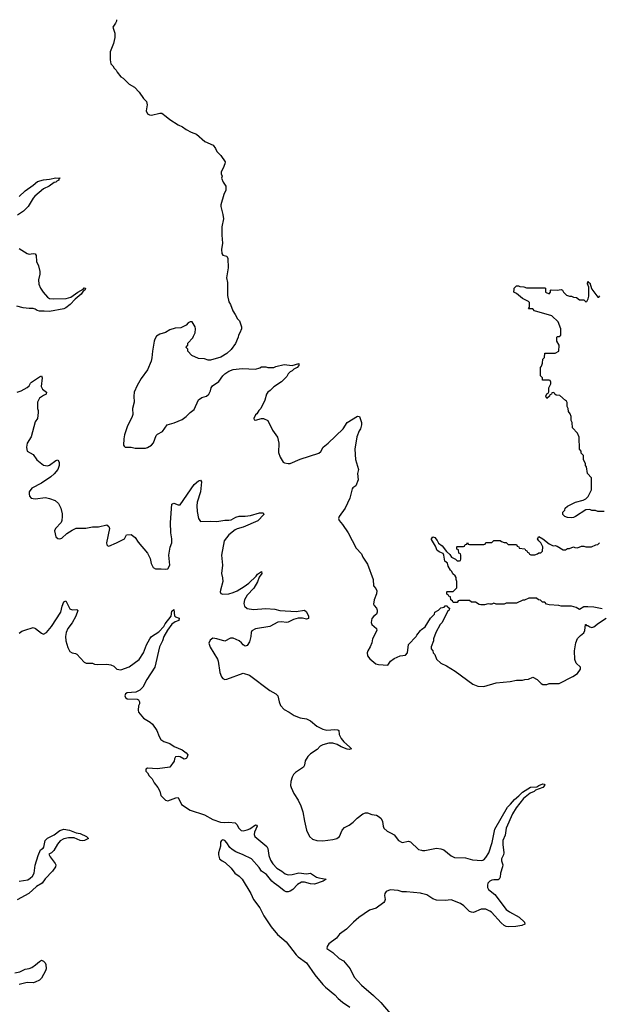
# Model space of a CAD drawing. Header units: inches. Extents: x 2528705 to 2676837, y 911742 to 1023252.
# Tile 96 of 143: x 2566057 to 2571743, y 1012982 to 1022644. Entities that reach past the tile are written whole.
import ezdxf

# ---------------------------------------------------------------- set-up
doc = ezdxf.new("R2010")
doc.units = ezdxf.units.IN
doc.header["$MEASUREMENT"] = 0
for name, color, linetype in [('C5061', 7, 'Continuous'), ('C5062', 7, 'Continuous'), ('C5071', 7, 'Continuous'), ('C5072', 7, 'Continuous')]:
    doc.layers.add(name, color=color, linetype=linetype)

msp = doc.modelspace()

# ---------------------------------------------------------------- linework, layer by layer
at = {"layer": 'C5061', "color": 5}
for points, elevation in [([(2566698.4, 1020000), (2566694.8, 1019990), (2566679.6, 1019980.4), (2566658.8, 1019950), (2566599.3, 1019900.7), (2566553.4, 1019850), (2566510, 1019818), (2566490, 1019807), (2566350, 1019779.1), (2566295.3, 1019784.7), (2566250, 1019782.7), (2566229.4, 1019789.4), (2566210, 1019804), (2566190, 1019809), (2566150, 1019809.3), (2566090, 1019818), (2566030, 1019832.3)], 60), ([(2566266.8, 1020000), (2566286, 1019970), (2566330, 1019922.4), (2566349.1, 1019909.1), (2566390, 1019904.2), (2566513.3, 1019906.7), (2566557.2, 1019922.8), (2566626, 1019970), (2566680.4, 1019999.6), (2566680.7, 1020000)], 60), ([(2568096.1, 1020000), (2568096.9, 1019936.9), (2568110, 1019874), (2568124.7, 1019850), (2568146.4, 1019786.4), (2568172, 1019750), (2568192, 1019710), (2568212, 1019690), (2568231.3, 1019630), (2568231.3, 1019610), (2568218, 1019570), (2568204.7, 1019550), (2568201, 1019530), (2568173.4, 1019466.6), (2568130.7, 1019409.3), (2568090, 1019368.7), (2568030, 1019334), (2567930, 1019304), (2567904.7, 1019304.7), (2567870, 1019315.3), (2567810, 1019318), (2567746, 1019350), (2567706, 1019390), (2567706, 1019410), (2567688.4, 1019428.4), (2567688.4, 1019431.6), (2567706, 1019450), (2567706, 1019470), (2567756.4, 1019523.6), (2567760.4, 1019539.6), (2567778, 1019570), (2567782, 1019610), (2567778, 1019630), (2567750, 1019678), (2567730, 1019678), (2567710, 1019668), (2567690, 1019648), (2567638.8, 1019621.2), (2567582, 1019618), (2567530, 1019602), (2567486.4, 1019573.6), (2567430, 1019559), (2567399.8, 1019540.2), (2567381, 1019510), (2567374.8, 1019490), (2567358.8, 1019390), (2567354.4, 1019325.6), (2567346.4, 1019293.6), (2567310.7, 1019209.3), (2567250, 1019122), (2567210, 1019055.3), (2567180.7, 1018990), (2567175.5, 1018950), (2567180.5, 1018890), (2567162.8, 1018830), (2567166, 1018770), (2567161, 1018750), (2567111, 1018650), (2567084, 1018570), (2567077.3, 1018530), (2567076, 1018470), (2567080.7, 1018460.7), (2567090.9, 1018450.9), (2567150, 1018448.7), (2567190, 1018440.3), (2567290, 1018439.5), (2567310, 1018445.3), (2567349.4, 1018470), (2567369.7, 1018490.3), (2567396.6, 1018563.4), (2567410, 1018576.3), (2567457.6, 1018602.4), (2567504, 1018670), (2567571.5, 1018688.5), (2567650, 1018720.7), (2567689, 1018750), (2567728.7, 1018790), (2567770, 1018818), (2567810, 1018914.8), (2567843.3, 1018936.7), (2567890, 1018950.8), (2567912.1, 1018967.9), (2567930, 1019002), (2567936, 1019030), (2567949.2, 1019050), (2568010, 1019094.8), (2568049.6, 1019150.4), (2568069.6, 1019170.4), (2568110, 1019194.8), (2568150, 1019211), (2568238, 1019222), (2568370, 1019214.8), (2568412.9, 1019227.1), (2568430, 1019238), (2568470, 1019238), (2568491.1, 1019231.1), (2568548.9, 1019231.1), (2568570, 1019241), (2568650, 1019261), (2568728.9, 1019251.1), (2568794, 1019270), (2568796, 1019250), (2568778, 1019230), (2568744.7, 1019215.3), (2568730, 1019198), (2568711.6, 1019188.4), (2568691.6, 1019168.4), (2568676.9, 1019143.1), (2568624.7, 1019090), (2568550, 1019042), (2568514.4, 1019005.6), (2568490, 1018988), (2568478, 1018970), (2568462, 1018910), (2568422, 1018830), (2568402, 1018810), (2568383.6, 1018776.4), (2568370, 1018766), (2568354, 1018730), (2568358, 1018718), (2568370, 1018714), (2568430, 1018732), (2568450, 1018732), (2568491.1, 1018711.1), (2568536.9, 1018616.9), (2568586.4, 1018546.4), (2568598.8, 1018490), (2568596.9, 1018396.9), (2568610.9, 1018350.9), (2568642, 1018302), (2568654.4, 1018294.4), (2568690, 1018288), (2568710, 1018290.6), (2568808.2, 1018331.8), (2568990, 1018391), (2569012, 1018408), (2569034, 1018450), (2569084, 1018490), (2569229, 1018630), (2569270, 1018692), (2569370, 1018754), (2569391, 1018750), (2569411.3, 1018690), (2569411.3, 1018670), (2569401, 1018630), (2569386.8, 1018610), (2569364, 1018550), (2569344, 1018430), (2569351, 1018330), (2569381, 1018230), (2569371, 1018190), (2569376, 1018130), (2569354, 1018070), (2569324.7, 1018050), (2569319.8, 1018040.2), (2569296, 1017950), (2569250.7, 1017849.3), (2569191.3, 1017770), (2569186, 1017750), (2569191.3, 1017730), (2569224.7, 1017690), (2569278, 1017610), (2569358, 1017458), (2569410, 1017402), (2569424.7, 1017370), (2569470, 1017302), (2569526, 1017150), (2569527.5, 1017087.5), (2569550, 1017062), (2569559.1, 1017039.1), (2569557.1, 1017010), (2569533, 1016950), (2569527.3, 1016910), (2569534.4, 1016894.4), (2569556, 1016870), (2569564.7, 1016850), (2569564.7, 1016830), (2569558, 1016810), (2569530.5, 1016789.5), (2569513, 1016767), (2569504.9, 1016730), (2569511, 1016710), (2569558, 1016670), (2569561, 1016650), (2569517.3, 1016570), (2569510.5, 1016529.5), (2569496, 1016490), (2569471.3, 1016450), (2569466, 1016430), (2569470, 1016402), (2569490.9, 1016370.9), (2569550, 1016324.7), (2569576.9, 1016316.9), (2569668.4, 1016311.6), (2569695.3, 1016350), (2569730, 1016374.8), (2569790, 1016400.7), (2569842, 1016410), (2569861.2, 1016430), (2569870, 1016512), (2569948, 1016590), (2569954.6, 1016605.4), (2569989.3, 1016650.7), (2570000, 1016659.5)], 80), ([(2566032.1, 1018987.9), (2566070, 1019000.7), (2566130, 1019034), (2566149.2, 1019050), (2566163.5, 1019076.5), (2566174, 1019086), (2566250, 1019140.4), (2566270.4, 1019150.4), (2566277, 1019130), (2566265.9, 1019045.9), (2566279.2, 1019019.2), (2566318.8, 1018990), (2566316, 1018970), (2566290, 1018958), (2566251, 1018930), (2566231.3, 1018890), (2566231.3, 1018830), (2566238, 1018810), (2566238, 1018790), (2566230.8, 1018730), (2566210, 1018698), (2566170.7, 1018550), (2566130.7, 1018490), (2566123.8, 1018450), (2566125.8, 1018425.8), (2566131, 1018410), (2566190, 1018377.3), (2566224, 1018324), (2566290, 1018272.7), (2566330, 1018265.7), (2566350, 1018273.4), (2566410, 1018319.5), (2566430, 1018324.9), (2566442.6, 1018302.6), (2566445.2, 1018270), (2566429.2, 1018230), (2566393.8, 1018186.2), (2566361.9, 1018158.1), (2566270, 1018095.4), (2566174.4, 1018045.6), (2566150.4, 1018010), (2566148.5, 1017990), (2566153, 1017970), (2566170, 1017948.2), (2566210, 1017943.1), (2566310, 1017956.3), (2566350, 1017946.8), (2566404.5, 1017924.5), (2566436.8, 1017896.8), (2566461, 1017850), (2566474.4, 1017794.4), (2566474.8, 1017770), (2566470.7, 1017730), (2566462.8, 1017710), (2566408.5, 1017651.5), (2566397.1, 1017630), (2566410, 1017570.8), (2566430, 1017552.7), (2566450, 1017550.4), (2566470, 1017558), (2566517.7, 1017602.3), (2566570, 1017636.3), (2566610, 1017655.5), (2566704.1, 1017655.9), (2566770, 1017667.3), (2566830, 1017667.3), (2566910, 1017686.8), (2566930.6, 1017670.6), (2566937.3, 1017650), (2566906.8, 1017510), (2566911.1, 1017491.1), (2566921, 1017481), (2566930, 1017478), (2567008, 1017510), (2567086, 1017550), (2567106, 1017590), (2567150, 1017591.3), (2567190, 1017562), (2567218, 1017518), (2567310.6, 1017410.6), (2567338, 1017358), (2567347.5, 1017307.5), (2567367.1, 1017267.1), (2567390, 1017256), (2567443.2, 1017256.8), (2567490, 1017250.8), (2567510, 1017256), (2567529.3, 1017290), (2567519.3, 1017390), (2567532.9, 1017467.1), (2567549.1, 1017510.9), (2567549.1, 1017549.1), (2567539, 1017610), (2567537.2, 1017710), (2567549.7, 1017890.3), (2567570, 1017899.3), (2567610, 1017882), (2567630, 1017883.7), (2567770, 1018081.7), (2567810, 1018117.6), (2567830, 1018126.8), (2567840.5, 1018110), (2567830.9, 1018010), (2567798.8, 1017910), (2567794.4, 1017874.4), (2567798.3, 1017818.3), (2567810.6, 1017750.6), (2567830, 1017721), (2567930, 1017724), (2567990, 1017720.3), (2568070, 1017731.7), (2568110, 1017731.7), (2568130, 1017736.5), (2568178.3, 1017761.7), (2568208.4, 1017771.6), (2568270, 1017771.8), (2568322.1, 1017777.9), (2568410, 1017803.6), (2568444, 1017804), (2568450.8, 1017790), (2568392, 1017728), (2568250, 1017665.5), (2568191.8, 1017648.2), (2568170, 1017637.2), (2568109, 1017590), (2568061.6, 1017530), (2568036.3, 1017390), (2568047.3, 1017290), (2568036, 1017210), (2568047.5, 1017167.5), (2568050.5, 1017130.5), (2568027.7, 1017047.7), (2568024.9, 1017030), (2568030, 1017012), (2568050, 1017005.5), (2568110, 1017011.8), (2568150, 1017022), (2568190, 1017039.7), (2568258, 1017082), (2568303.6, 1017116.4), (2568375.3, 1017184.7), (2568390, 1017203.8), (2568430.4, 1017230.4), (2568431.7, 1017210), (2568407.2, 1017172.8), (2568390.8, 1017129.2), (2568355, 1017065), (2568290, 1016995.8), (2568262.7, 1016950), (2568255.5, 1016915.5), (2568260.7, 1016890), (2568290, 1016867), (2568350, 1016857), (2568470, 1016866.2), (2568559.8, 1016859.8), (2568610, 1016845.8), (2568770, 1016835.5), (2568850.2, 1016850.2), (2568870, 1016834.8), (2568890.3, 1016790), (2568891.7, 1016768.3), (2568870, 1016762), (2568830.9, 1016770.9), (2568790, 1016770.8), (2568741.5, 1016758.5), (2568690, 1016733.3), (2568670, 1016729.1), (2568630, 1016735), (2568590, 1016731.5), (2568510, 1016690.9), (2568370, 1016666.6), (2568334.4, 1016645.6), (2568326.8, 1016630), (2568322.8, 1016590), (2568310, 1016538), (2568290, 1016502), (2568270, 1016495.3), (2568250, 1016508.7), (2568234, 1016530), (2568209.7, 1016549.7), (2568150, 1016576.4), (2568126.3, 1016573.7), (2568070, 1016546), (2567990, 1016569.6), (2567950, 1016574), (2567924.4, 1016555.6), (2567913, 1016527), (2567925.4, 1016485.4), (2567997.3, 1016370), (2568004, 1016350), (2568019.8, 1016239.8), (2568036.8, 1016196.8), (2568050, 1016178), (2568070, 1016170.8), (2568090, 1016174), (2568250, 1016231.3), (2568310, 1016211), (2568510, 1016062.8), (2568571, 1016030), (2568590.8, 1016010), (2568601.3, 1015950), (2568614, 1015914), (2568650, 1015874.9), (2568699.1, 1015850), (2568750, 1015816.3), (2568810, 1015794), (2568870, 1015782.4), (2568910, 1015764.9), (2568971.8, 1015711.8), (2569030, 1015681.8), (2569070, 1015673.4), (2569150, 1015680.3), (2569176.7, 1015676.7), (2569188.3, 1015668.3), (2569192.2, 1015630), (2569210.3, 1015590), (2569237, 1015557), (2569294, 1015510), (2569311.3, 1015490), (2569290, 1015482), (2569270, 1015486), (2569210, 1015507.8), (2569170.8, 1015530.8), (2569130, 1015543.5), (2569090, 1015546), (2569031.3, 1015530), (2569004.5, 1015515.5), (2568976.8, 1015483.2), (2568910, 1015441.2), (2568884.4, 1015415.6), (2568857.3, 1015370), (2568850.8, 1015330), (2568841, 1015310), (2568762, 1015258), (2568743.7, 1015236.3), (2568730.4, 1015210), (2568717.1, 1015170), (2568714.9, 1015130), (2568719.3, 1015110), (2568745.7, 1015050), (2568790, 1014984.9), (2568815.6, 1014930), (2568836, 1014870), (2568850, 1014778), (2568870.6, 1014690), (2568900.7, 1014630), (2568930, 1014603), (2568970.3, 1014590.3), (2569030, 1014587.4), (2569130, 1014599.3), (2569168.7, 1014610), (2569193.2, 1014630), (2569219, 1014690), (2569242, 1014718), (2569290, 1014741), (2569328.7, 1014770), (2569368.7, 1014810), (2569424, 1014850), (2569450, 1014860.5), (2569470, 1014862), (2569510, 1014844), (2569556.8, 1014836.8), (2569583, 1014823), (2569604.4, 1014804.4), (2569617.5, 1014777.5), (2569622.8, 1014730), (2569630.7, 1014710.7), (2569661.4, 1014681.4), (2569702.8, 1014662.8), (2569730, 1014644.7), (2569772, 1014590), (2569810, 1014571.3), (2569870, 1014582.8), (2569890, 1014576), (2569970, 1014501), (2570000, 1014493.4)], 60), ([(2566050, 1016622.8), (2566077.6, 1016642.4), (2566105.4, 1016654.6), (2566190, 1016680.7), (2566210.4, 1016670.4), (2566270, 1016624.7), (2566290, 1016616), (2566319, 1016630), (2566370, 1016690.7), (2566460.4, 1016830), (2566474, 1016890), (2566490, 1016933), (2566510, 1016940.7), (2566550, 1016861.6), (2566570, 1016853.7), (2566618, 1016858), (2566626.4, 1016846.4), (2566606, 1016790), (2566570, 1016725.1), (2566529.1, 1016670), (2566511.6, 1016630), (2566507.2, 1016590), (2566510.4, 1016550.4), (2566530, 1016484.7), (2566550, 1016446), (2566570, 1016430.8), (2566605.5, 1016425.5), (2566618.4, 1016418.4), (2566690, 1016341), (2566710, 1016330.8), (2566770, 1016331), (2566790, 1016321), (2566816.9, 1016316.9), (2566910, 1016318.8), (2566950, 1016314.8), (2566979.8, 1016299.8), (2567010, 1016271.3), (2567050, 1016266), (2567130, 1016294.8), (2567230, 1016366.8), (2567270, 1016430.7), (2567302, 1016510), (2567334.7, 1016570), (2567350, 1016590.3), (2567421.1, 1016638.9), (2567469.7, 1016690), (2567484.1, 1016715.9), (2567543, 1016790), (2567550, 1016841), (2567570, 1016856), (2567575.8, 1016795.8), (2567585.7, 1016785.7), (2567622.8, 1016770), (2567617.3, 1016750), (2567583.5, 1016736.5), (2567548.6, 1016711.4), (2567505.3, 1016654.7), (2567471.2, 1016590), (2567458.2, 1016550), (2567427.5, 1016490), (2567383.8, 1016290), (2567305.5, 1016170), (2567264.5, 1016095.5), (2567236, 1016064), (2567196.1, 1016043.9), (2567110, 1016039.6), (2567094, 1016030), (2567088.4, 1016010), (2567094.4, 1015994.4), (2567110, 1015981), (2567210, 1015978), (2567222, 1015970), (2567232, 1015950), (2567232, 1015930), (2567222, 1015910), (2567218, 1015870), (2567221, 1015850), (2567270.7, 1015790), (2567336, 1015750), (2567358.8, 1015730), (2567400.7, 1015670), (2567424, 1015610), (2567441.3, 1015581.3), (2567470, 1015562), (2567530, 1015540.5), (2567572.2, 1015512.2), (2567650, 1015480.3), (2567691.3, 1015450), (2567706.8, 1015430), (2567698, 1015402), (2567690, 1015394), (2567670, 1015389.2), (2567630, 1015411.6), (2567610, 1015415.6), (2567586, 1015410), (2567574.8, 1015390), (2567571, 1015369), (2567530, 1015308.7), (2567410, 1015294), (2567310, 1015298), (2567294, 1015290), (2567294, 1015270), (2567310, 1015254), (2567325.4, 1015225.4), (2567355.3, 1015195.3), (2567376.9, 1015156.9), (2567411.3, 1015110), (2567430, 1015074), (2567442, 1015030), (2567486.4, 1014986.4), (2567510, 1014978), (2567590, 1015007.3), (2567610.5, 1015010.5), (2567643.8, 1014943.8), (2567728.5, 1014888.5), (2567870, 1014841.2), (2567950, 1014795.5), (2568027.3, 1014770), (2568070, 1014765.8), (2568110, 1014770.6), (2568170, 1014761.6), (2568187.7, 1014747.7), (2568207.7, 1014710), (2568230, 1014689), (2568250, 1014683.6), (2568290, 1014695.6), (2568314.8, 1014705.2), (2568370, 1014743), (2568379.9, 1014739.9), (2568387.3, 1014730), (2568360.2, 1014670), (2568357.3, 1014650), (2568363.1, 1014630), (2568481.1, 1014530), (2568491.3, 1014510), (2568501, 1014441), (2568517.7, 1014397.7), (2568540.6, 1014360.6), (2568579.3, 1014319.3), (2568627.2, 1014290), (2568662.3, 1014262.3), (2568690, 1014252.1), (2568730, 1014255.2), (2568793.9, 1014273.9), (2568870, 1014263), (2568910, 1014270.4), (2568970, 1014230.6), (2568990, 1014222.8), (2569062, 1014210), (2569034, 1014190), (2568950, 1014161.6), (2568910, 1014164.2), (2568850, 1014181.1), (2568820.4, 1014179.6), (2568783, 1014157), (2568735.5, 1014110), (2568710, 1014093), (2568690, 1014086.2), (2568670, 1014086.6), (2568650, 1014095.8), (2568599.8, 1014139.8), (2568553.5, 1014170), (2568532, 1014190), (2568476.6, 1014256.6), (2568430, 1014289.8), (2568405, 1014325), (2568330, 1014409.8), (2568250, 1014448.9), (2568177, 1014477), (2568140.8, 1014500.8), (2568119.5, 1014519.5), (2568090, 1014567), (2568070, 1014589.4), (2568050, 1014594.7), (2568036, 1014590), (2568027.9, 1014572.1), (2568026.8, 1014533.2), (2568006, 1014470), (2568006, 1014450), (2568018, 1014410), (2568042, 1014390), (2568073.2, 1014373.2), (2568130, 1014318.8), (2568168.6, 1014268.6), (2568210, 1014239.1), (2568240.5, 1014210), (2568325.5, 1014070), (2568352, 1014012), (2568414, 1013930), (2568452.7, 1013850), (2568522.4, 1013742.4), (2568586.3, 1013666.3), (2568670, 1013596.3), (2568770, 1013467.3), (2568790, 1013447.7), (2568870, 1013390.7), (2568950.7, 1013270), (2569030, 1013176), (2569056, 1013150), (2569150, 1013074.8), (2569179.9, 1013039.9), (2569223, 1013003), (2569294.2, 1012954.2)], 40), ([(2566050.6, 1014189.4), (2566134.9, 1014205.1), (2566160.5, 1014219.5), (2566181.7, 1014238.3), (2566200.2, 1014270), (2566210, 1014347.7), (2566236.4, 1014443.6), (2566262.3, 1014497.8), (2566287, 1014513), (2566294, 1014526), (2566307.6, 1014590), (2566330, 1014614), (2566395.8, 1014644.2), (2566450, 1014687.7), (2566490, 1014699.5), (2566544.7, 1014690), (2566610, 1014666), (2566650, 1014657.3), (2566710.8, 1014630), (2566731.3, 1014610), (2566692, 1014590), (2566670, 1014587.6), (2566648.7, 1014590), (2566590, 1014617.2), (2566537, 1014617), (2566490, 1014605.6), (2566455.1, 1014584.9), (2566426.3, 1014553.7), (2566390, 1014491.5), (2566370, 1014469.2), (2566342.8, 1014457.2), (2566354.8, 1014430), (2566405.7, 1014365.7), (2566412.4, 1014350), (2566407.2, 1014330), (2566377.2, 1014290), (2566305, 1014215), (2566277.6, 1014170), (2566222.6, 1014137.4), (2566145.4, 1014070), (2566033.4, 1014006.6)], 20), ([(2570000, 1014070), (2569990, 1014072.8), (2569852.8, 1014087.2), (2569810, 1014087.6), (2569770, 1014099.6), (2569690, 1014107.3), (2569650.7, 1014090), (2569639.1, 1014070), (2569635.5, 1014050), (2569642, 1014010), (2569637.3, 1013990), (2569630, 1013981.2), (2569553.2, 1013926.8), (2569490, 1013906.6), (2569384.8, 1013835.2), (2569330.6, 1013790), (2569261.7, 1013718.3), (2569194.8, 1013670), (2569164, 1013630), (2569090, 1013576.2), (2569073.7, 1013550), (2569070.4, 1013530), (2569130, 1013490.2), (2569190, 1013430.9), (2569234.6, 1013410), (2569299.7, 1013330), (2569336.8, 1013250), (2569410, 1013169.3), (2569529.1, 1013069.1), (2569598.7, 1012998.7), (2569690, 1012891)], 60), ([(2566008, 1013292), (2566058.1, 1013301.9), (2566110, 1013327.9), (2566150, 1013334.4), (2566175.7, 1013344.3), (2566211.5, 1013368.5), (2566250, 1013403.8), (2566270, 1013414), (2566290, 1013405.5), (2566305.5, 1013390), (2566312.7, 1013372.7), (2566316.5, 1013330), (2566310.2, 1013310), (2566270, 1013240.5), (2566250, 1013219.2), (2566210, 1013198.4), (2566190, 1013194.4), (2566130, 1013195.5), (2566050, 1013178.2)], 20)]:
    msp.add_lwpolyline(points, dxfattribs=dict(at, elevation=elevation))
at = {"layer": 'C5062', "color": 5}
for points, elevation in [([(2567005.7, 1022644), (2567006, 1022630), (2566998, 1022610), (2566971.3, 1022570), (2566990.9, 1022510.9), (2566991, 1022470), (2566976, 1022410), (2566944.7, 1022330), (2566944.7, 1022250), (2566952, 1022210), (2566972, 1022190), (2566982, 1022170), (2567002, 1022150), (2567011.3, 1022130), (2567050, 1022082), (2567071.3, 1022070), (2567132, 1022010), (2567182, 1021982), (2567230, 1021932), (2567272, 1021870), (2567299.8, 1021839.8), (2567306, 1021810), (2567297.3, 1021750), (2567310, 1021721), (2567330, 1021710.7), (2567350, 1021707.3), (2567430, 1021726), (2567450, 1021726), (2567495.2, 1021695.2), (2567530, 1021664), (2567610, 1021610.8), (2567653.2, 1021593.2), (2567690, 1021566.8), (2567739.8, 1021539.8), (2567790, 1021521), (2567872, 1021450), (2567954, 1021414), (2567978.8, 1021378.8), (2567991.3, 1021350), (2568031.3, 1021310), (2568071.3, 1021250), (2568070.8, 1021230), (2568053.7, 1021186.3), (2568032, 1021150), (2568032, 1021130), (2568042, 1021110), (2568038, 1021090), (2568051.3, 1021050), (2568078, 1021010), (2568078, 1020970), (2568061, 1020930), (2568031.1, 1020828.9), (2568031, 1020810), (2568050, 1020734), (2568054.8, 1020690), (2568038.8, 1020610), (2568038.8, 1020530), (2568046, 1020450), (2568036, 1020390), (2568041, 1020350), (2568050, 1020332), (2568090, 1020322), (2568099.8, 1020299.8), (2568101, 1020210), (2568086, 1020110), (2568095.3, 1020064.7), (2568096.1, 1020000)], 80), ([(2566050, 1020910.3), (2566110, 1020966.3), (2566190, 1021020.4), (2566230, 1021056.9), (2566290, 1021072.2), (2566350, 1021078), (2566410, 1021091), (2566454, 1021090), (2566450.9, 1021089.1), (2566442, 1021078), (2566442, 1021070), (2566419.8, 1021060.2), (2566410.8, 1021050), (2566394.9, 1021045.1), (2566344.9, 1021010), (2566290, 1020983), (2566206.3, 1020913.7), (2566188.1, 1020891.9), (2566141.1, 1020810), (2566095.3, 1020764.7), (2566035.6, 1020724.4)], 60), ([(2566050, 1020398.8), (2566130, 1020351.3), (2566150, 1020344.7), (2566190, 1020350.8), (2566210, 1020346), (2566218, 1020330), (2566220.7, 1020270), (2566240.7, 1020230), (2566254, 1020174), (2566253.8, 1020146.2), (2566241.3, 1020090), (2566244.9, 1020050), (2566260.3, 1020010), (2566266.8, 1020000)], 60), ([(2566680.7, 1020000), (2566690, 1020013.4), (2566702, 1020010), (2566698.4, 1020000)], 60)]:
    msp.add_lwpolyline(points, dxfattribs=dict(at, elevation=elevation))
at = {"layer": 'C5071', "color": 5}
for points, elevation in [([(2571790, 1017818), (2571730, 1017818), (2571707.3, 1017827.3), (2571670, 1017828), (2571650, 1017838), (2571610, 1017835.3), (2571510.5, 1017769.5), (2571490, 1017759), (2571470, 1017755.3), (2571430, 1017758), (2571406, 1017770), (2571386, 1017790), (2571386, 1017810), (2571406, 1017830), (2571408, 1017850), (2571430, 1017872), (2571508.9, 1017911.1), (2571586, 1017930), (2571610, 1017942), (2571634.6, 1017965.4), (2571668, 1018030), (2571666, 1018150), (2571628, 1018190), (2571616.4, 1018256.4), (2571608.4, 1018268.4), (2571607.3, 1018287.3), (2571588, 1018330), (2571587.3, 1018367.3), (2571566, 1018390), (2571566, 1018410), (2571548.4, 1018428.4), (2571547.3, 1018547.3), (2571530, 1018586), (2571480.4, 1018640.4), (2571478, 1018690), (2571467.3, 1018712.7), (2571466, 1018750), (2571456.4, 1018776.4), (2571440.4, 1018800.4), (2571438, 1018830), (2571428, 1018850), (2571427.3, 1018887.3), (2571422, 1018902), (2571410, 1018906), (2571356.4, 1018956.4), (2571320.4, 1018960.4), (2571306, 1018970), (2571302, 1018982), (2571290, 1018986), (2571278, 1018982), (2571274, 1018970), (2571258, 1018962), (2571254, 1018950), (2571228, 1018928), (2571218, 1018950), (2571230, 1018974), (2571242, 1018978), (2571247.3, 1018992.7), (2571248, 1019030), (2571268, 1019070), (2571267.3, 1019087.3), (2571262, 1019102), (2571250, 1019106), (2571187.3, 1019107.3), (2571186, 1019130), (2571166, 1019150), (2571166, 1019230), (2571176.4, 1019243.6), (2571187.3, 1019272.7), (2571188.4, 1019311.6), (2571206, 1019330), (2571207.3, 1019372.7), (2571310, 1019372), (2571347.3, 1019392.7), (2571348, 1019450), (2571328, 1019490), (2571327.3, 1019527.3), (2571330, 1019534), (2571350, 1019534), (2571366, 1019550), (2571366, 1019610), (2571339, 1019679), (2571278, 1019738), (2571108.4, 1019788.4), (2571090, 1019806), (2571047.3, 1019807.3), (2571058, 1019822), (2571058, 1019870), (2571050, 1019878), (2570988.4, 1019908.4), (2570930, 1019958), (2570906, 1019970), (2570907.5, 1020000)], 80), ([(2571214, 1020000), (2571214, 1019970), (2571250, 1019954), (2571266, 1019970), (2571266, 1019990), (2571270, 1019994), (2571330, 1019991.3), (2571370, 1019998), (2571382, 1019990), (2571392, 1019970), (2571422, 1019942), (2571450, 1019932), (2571470, 1019932), (2571490, 1019922), (2571519.6, 1019919.6), (2571550, 1019894), (2571590, 1019894), (2571610, 1019874), (2571622, 1019878), (2571634.6, 1019905.4), (2571639, 1019930), (2571639, 1020000)], 80), ([(2571670.6, 1020000), (2571730, 1019922), (2571738, 1019922), (2571750, 1019934)], 80), ([(2571770, 1016862), (2571690, 1016879), (2571630, 1016884), (2571590, 1016882), (2571550, 1016858), (2571516.5, 1016876.5), (2571470, 1016889), (2571370, 1016888.7), (2571345.4, 1016894.6), (2571250, 1016902), (2571226, 1016910), (2571207.3, 1016927.3), (2571186, 1016930), (2571167.3, 1016947.3), (2571146, 1016950), (2571127.3, 1016967.3), (2571052.7, 1016967.3), (2571010, 1016948), (2570992.7, 1016947.3), (2570930, 1016918), (2570830, 1016918), (2570810, 1016908), (2570730, 1016908), (2570710, 1016918), (2570690, 1016908), (2570670, 1016908), (2570653.6, 1016913.6), (2570618, 1016902), (2570582, 1016902), (2570565.2, 1016905.2), (2570527.3, 1016927.3), (2570488.4, 1016928.4), (2570470, 1016946), (2570370, 1016946), (2570358, 1016942), (2570350, 1016926), (2570310, 1016926), (2570302, 1016942), (2570286, 1016950), (2570282, 1016982), (2570267.3, 1016987.3), (2570262, 1017002), (2570247.3, 1017007.3), (2570246, 1017030), (2570250, 1017034), (2570310, 1017034), (2570346, 1017070), (2570346, 1017130), (2570338, 1017150), (2570338, 1017170), (2570330, 1017186), (2570307.3, 1017207.3), (2570298, 1017230), (2570282, 1017242), (2570260.4, 1017280.4), (2570255.3, 1017310), (2570228, 1017330), (2570218, 1017390), (2570210, 1017406), (2570178, 1017418), (2570154, 1017434), (2570137.2, 1017477.2), (2570098, 1017542), (2570095.3, 1017550), (2570108.7, 1017570), (2570130, 1017562), (2570153.7, 1017533.7), (2570166.4, 1017506.4), (2570201.4, 1017481.4), (2570244.7, 1017424.7), (2570276.9, 1017396.9), (2570294, 1017370), (2570332, 1017352), (2570350, 1017334), (2570370, 1017334), (2570382, 1017338), (2570386, 1017350), (2570386, 1017390), (2570382, 1017402), (2570366, 1017410), (2570362, 1017442), (2570346, 1017450), (2570346, 1017470), (2570350, 1017474), (2570410, 1017474), (2570422, 1017478), (2570427.3, 1017492.7), (2570442, 1017498), (2570450, 1017514), (2570458, 1017498), (2570470, 1017494), (2570610, 1017494), (2570622, 1017498), (2570630, 1017514), (2570690, 1017514), (2570710, 1017534), (2570770, 1017534), (2570783.6, 1017523.6), (2570810, 1017514), (2570830, 1017514), (2570850, 1017494), (2570930, 1017494), (2570938, 1017478), (2570952.7, 1017472.7), (2570958, 1017458), (2571012.7, 1017452.7), (2571018, 1017438), (2571032.7, 1017432.7), (2571038, 1017418), (2571052.7, 1017412.7), (2571058, 1017398), (2571070, 1017394), (2571110, 1017394), (2571136.4, 1017403.6), (2571150, 1017414), (2571170, 1017414), (2571186, 1017430), (2571188, 1017470), (2571168, 1017510), (2571149.1, 1017529.1), (2571138, 1017550), (2571148.7, 1017571.3), (2571190, 1017551.3), (2571250, 1017502), (2571290, 1017482), (2571310, 1017484.7), (2571330, 1017478), (2571390, 1017442), (2571410, 1017442), (2571430, 1017454), (2571450, 1017454), (2571490, 1017472), (2571503.6, 1017463.6), (2571530, 1017462), (2571570, 1017478), (2571590, 1017478), (2571610, 1017471.3), (2571667.3, 1017472.7), (2571708.4, 1017491.6), (2571727.3, 1017492.7), (2571746, 1017510)], 80), ([(2570000, 1016659.5), (2570033.2, 1016686.8), (2570088, 1016770), (2570126, 1016810), (2570128.9, 1016831.1), (2570166, 1016850), (2570188.4, 1016871.6), (2570222, 1016878), (2570230, 1016894), (2570250, 1016894), (2570258, 1016878), (2570274, 1016870), (2570271.6, 1016848.4), (2570258, 1016842), (2570202, 1016730), (2570182, 1016710), (2570138, 1016630), (2570118, 1016570), (2570118, 1016550), (2570094, 1016490), (2570094, 1016470), (2570111.6, 1016451.6), (2570112.7, 1016432.7), (2570130, 1016414), (2570144.7, 1016370), (2570190, 1016331), (2570244.5, 1016304.5), (2570330, 1016250.8), (2570502.8, 1016122.8), (2570550, 1016105.5), (2570610, 1016100.7), (2570730, 1016136), (2570868.9, 1016151.1), (2570930, 1016164.7), (2570990, 1016164.7), (2571011.1, 1016171.1), (2571048.4, 1016171.6), (2571090, 1016191.3), (2571134, 1016170), (2571174, 1016130), (2571190, 1016122), (2571230, 1016122), (2571250, 1016132), (2571350, 1016131.3), (2571482, 1016198), (2571528.7, 1016230), (2571559, 1016270), (2571558, 1016290), (2571515.3, 1016330), (2571504.7, 1016364.7), (2571499, 1016450), (2571514, 1016530), (2571529.3, 1016570.7), (2571558, 1016602), (2571592.1, 1016627.9), (2571601.2, 1016650), (2571609.1, 1016710.9), (2571612, 1016710), (2571618, 1016698), (2571630, 1016698), (2571650, 1016686), (2571670, 1016681), (2571690, 1016686), (2571736.5, 1016723.5), (2571810, 1016772)], 80), ([(2570000, 1014493.4), (2570010, 1014490.8), (2570030, 1014490.8), (2570146.8, 1014513.2), (2570190, 1014507.3), (2570216.7, 1014496.7), (2570290, 1014440.7), (2570322.5, 1014422.5), (2570430, 1014419.1), (2570499.1, 1014399.1), (2570590, 1014393.1), (2570610, 1014401.7), (2570630, 1014423.1), (2570659.4, 1014470), (2570692.9, 1014570), (2570719.8, 1014700.2), (2570842.4, 1014917.6), (2570873.4, 1014946.6), (2570910, 1014993.2), (2570953.3, 1015026.7), (2570990, 1015063.5), (2571067.9, 1015112.1), (2571130, 1015116), (2571149.6, 1015130), (2571190, 1015145.3), (2571202.5, 1015142.5), (2571210, 1015131.3), (2571190.3, 1015110), (2571116.7, 1015083.3), (2571103.1, 1015070), (2571066.1, 1015053.9), (2570998.1, 1015001.9), (2570928.3, 1014911.7), (2570892.5, 1014850), (2570829.7, 1014710.3), (2570819.3, 1014640.7), (2570797.5, 1014590), (2570796.3, 1014550), (2570807.6, 1014470), (2570804.9, 1014450), (2570785.2, 1014410), (2570783.2, 1014390), (2570795.6, 1014350), (2570794.3, 1014330), (2570775.3, 1014270), (2570771.6, 1014228.4), (2570762, 1014210), (2570750, 1014202.4), (2570710, 1014204.7), (2570690, 1014201.5), (2570670, 1014191.1), (2570650.4, 1014170), (2570646, 1014150), (2570647.9, 1014130), (2570657, 1014110), (2570719.2, 1014059.2), (2570830, 1013913.7), (2570862.4, 1013890), (2570956.7, 1013836.7), (2571010.8, 1013790), (2571011.3, 1013770), (2570982.7, 1013757.2), (2570925.4, 1013745.4), (2570850, 1013741.6), (2570830, 1013745.6), (2570810, 1013756.3), (2570782, 1013782), (2570686.2, 1013886.2), (2570670, 1013898), (2570630, 1013914.5), (2570584.1, 1013915.9), (2570510, 1013884), (2570490, 1013885.2), (2570470, 1013894), (2570412.7, 1013950), (2570381.2, 1013970), (2570290, 1014007), (2570230, 1014002), (2570144.9, 1014004.9), (2570110, 1014015.8), (2570050, 1014056.3), (2570000, 1014070)], 60)]:
    msp.add_lwpolyline(points, dxfattribs=dict(at, elevation=elevation))
at = {"layer": 'C5072', "color": 5, "elevation": 80}
for points in [[(2570907.5, 1020000), (2570908, 1020010), (2570930, 1020034), (2570950, 1020034), (2570964.7, 1020024.7), (2571003.6, 1020023.6), (2571030, 1020014), (2571210, 1020012), (2571214, 1020010), (2571214, 1020000)], [(2571639, 1020000), (2571639, 1020019), (2571628.7, 1020051.3), (2571630, 1020074), (2571642, 1020062), (2571650, 1020062), (2571666, 1020006), (2571670.6, 1020000)]]:
    msp.add_lwpolyline(points, dxfattribs=at)

doc.saveas('drawing.dxf')
